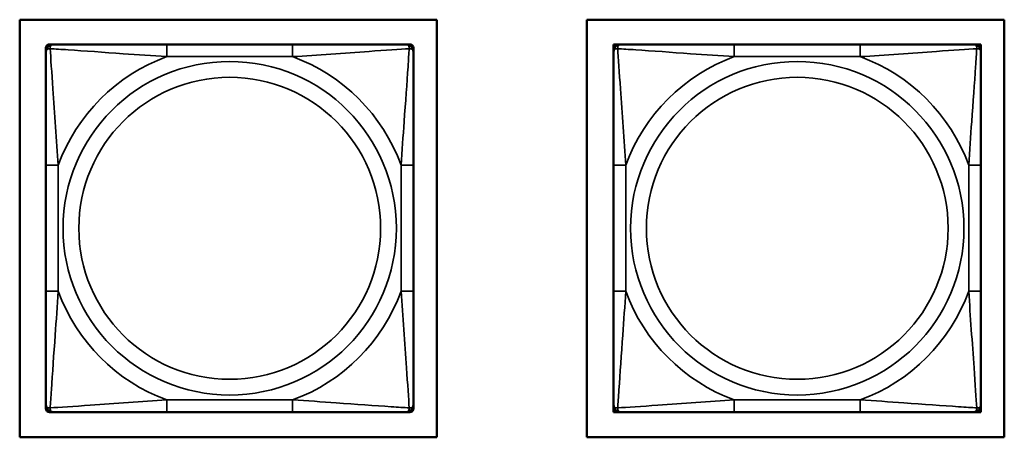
# Model space of a CAD drawing. Header units: inches. Extents: x 1.4 to 53.9, y 1.3 to 58.
# Tile 183 of 227: x 30.227 to 31.809, y 50.975 to 51.646. Entities that reach past the tile are written whole.
import ezdxf

# ---------------------------------------------------------------- set-up
doc = ezdxf.new("R2010")
doc.units = ezdxf.units.IN
doc.header["$MEASUREMENT"] = 0
doc.layers.add('Visible (ANSI)', color=7, linetype='Continuous', lineweight=50)
doc.layers.add('Visible Narrow (ANSI)', color=7, linetype='Continuous', lineweight=35)

msp = doc.modelspace()

# ---------------------------------------------------------------- linework, layer by layer
at = {"layer": 'Visible (ANSI)'}
for p, q in [((30.2271, 50.9754), (30.2271, 51.6459)), ((30.2271, 51.6459), (30.8976, 51.6459)), ((30.8976, 51.6459), (30.8976, 50.9754)), ((31.1386, 51.6459), (31.8092, 51.6459)), ((31.1386, 50.9754), (31.1386, 51.6459)), ((31.8092, 51.6459), (31.8092, 50.9754)), ((30.2692, 51.5945), (30.2692, 51.6004)), ((30.2751, 51.6063), (30.281, 51.6063)), ((30.6656, 51.6063), (30.4633, 51.6063)), ((30.8479, 51.6063), (30.8538, 51.6063)), ((30.8597, 51.6004), (30.8597, 51.5945)), ((31.1812, 51.6063), (31.1871, 51.6063)), ((31.1812, 51.6004), (31.1812, 51.6063)), ((31.1812, 51.5945), (31.1812, 51.6004)), ((31.1871, 51.6063), (31.193, 51.6063)), ((31.5776, 51.6063), (31.3753, 51.6063)), ((31.7599, 51.6063), (31.7658, 51.6063)), ((31.7658, 51.6063), (31.7717, 51.6063)), ((31.7717, 51.6063), (31.7717, 51.6004)), ((31.7717, 51.6004), (31.7717, 51.5945)), ((30.2692, 51.4121), (30.2692, 51.2098)), ((30.8597, 51.2098), (30.8597, 51.4121)), ((31.1812, 51.4121), (31.1812, 51.2098)), ((31.7717, 51.2098), (31.7717, 51.4121)), ((30.2692, 51.0216), (30.2692, 51.0275)), ((30.8597, 51.0275), (30.8597, 51.0216)), ((31.1812, 51.0216), (31.1812, 51.0275)), ((31.7717, 51.0275), (31.7717, 51.0216)), ((30.281, 51.0157), (30.2751, 51.0157)), ((30.4633, 51.0157), (30.6656, 51.0157)), ((30.8538, 51.0157), (30.8479, 51.0157)), ((31.1812, 51.0157), (31.1812, 51.0216)), ((31.1871, 51.0157), (31.1812, 51.0157)), ((31.193, 51.0157), (31.1871, 51.0157)), ((31.3753, 51.0157), (31.5776, 51.0157)), ((31.7658, 51.0157), (31.7599, 51.0157)), ((31.7717, 51.0157), (31.7658, 51.0157)), ((31.7717, 51.0216), (31.7717, 51.0157)), ((30.8976, 50.9754), (30.2271, 50.9754)), ((31.8092, 50.9754), (31.1386, 50.9754))]:
    msp.add_line(p, q, dxfattribs=at)
for centre, radius, start, end in [((30.2751, 51.6004), 0.00591, 90, 180), ((30.281, 51.5945), 0.0118, 90, 180), ((30.8479, 51.5945), 0.0118, 0, 90), ((30.8538, 51.6004), 0.00591, 0, 90), ((31.1871, 51.6004), 0.00591, 90, 180), ((31.193, 51.5945), 0.0118, 90, 180), ((31.7599, 51.5945), 0.0118, 0, 90), ((31.7658, 51.6004), 0.00591, 0, 90), ((30.281, 51.0275), 0.0118, 180, 270), ((30.8479, 51.0275), 0.0118, 270, 0), ((31.193, 51.0275), 0.0118, 180, 270), ((31.7599, 51.0275), 0.0118, 270, 0), ((30.2751, 51.0216), 0.00591, 180, 270), ((30.8538, 51.0216), 0.00591, 270, 0), ((31.1871, 51.0216), 0.00591, 180, 270), ((31.7658, 51.0216), 0.00591, 270, 0)]:
    msp.add_arc(centre, radius, start, end, dxfattribs=at)
for points, knots in [([(30.2692, 51.5945), (30.2692, 51.5887), (30.2692, 51.5762), (30.2692, 51.561), (30.2692, 51.5376), (30.2692, 51.5085), (30.2692, 51.4794), (30.2692, 51.4572), (30.2692, 51.4345), (30.2692, 51.4121)], [-0.7968224, -0.7968224, -0.7968224, -0.7968224, -0.6514613, -0.6514613, -0.6514613, -0.427691, -0.427691, -0.427691, -0.2569517, -0.2569517, -0.2569517, -0.2569517]), ([(30.4633, 51.6063), (30.4397, 51.6063), (30.4157, 51.6063), (30.3923, 51.6063), (30.3616, 51.6063), (30.3308, 51.6063), (30.3075, 51.6063), (30.2955, 51.6063), (30.2859, 51.6063), (30.281, 51.6063)], [0.2569537, 0.2569537, 0.2569537, 0.2569537, 0.4371919, 0.4371919, 0.4371919, 0.6739428, 0.6739428, 0.6739428, 0.7963818, 0.7963818, 0.7963818, 0.7963818]), ([(30.8479, 51.6063), (30.8422, 51.6063), (30.8297, 51.6063), (30.8145, 51.6063), (30.7911, 51.6063), (30.7619, 51.6063), (30.7329, 51.6063), (30.7107, 51.6063), (30.688, 51.6063), (30.6656, 51.6063)], [-0.7968224, -0.7968224, -0.7968224, -0.7968224, -0.6514613, -0.6514613, -0.6514613, -0.427691, -0.427691, -0.427691, -0.2569517, -0.2569517, -0.2569517, -0.2569517]), ([(30.8597, 51.4121), (30.8597, 51.4358), (30.8597, 51.4598), (30.8597, 51.4831), (30.8597, 51.5138), (30.8597, 51.5447), (30.8597, 51.5679), (30.8597, 51.58), (30.8597, 51.5896), (30.8597, 51.5945)], [0.2569537, 0.2569537, 0.2569537, 0.2569537, 0.4371919, 0.4371919, 0.4371919, 0.6739428, 0.6739428, 0.6739428, 0.7963818, 0.7963818, 0.7963818, 0.7963818]), ([(31.1812, 51.5945), (31.1812, 51.5887), (31.1812, 51.5762), (31.1812, 51.561), (31.1812, 51.5376), (31.1812, 51.5085), (31.1812, 51.4794), (31.1812, 51.4572), (31.1812, 51.4345), (31.1812, 51.4121)], [-0.7968224, -0.7968224, -0.7968224, -0.7968224, -0.6514613, -0.6514613, -0.6514613, -0.427691, -0.427691, -0.427691, -0.2569517, -0.2569517, -0.2569517, -0.2569517]), ([(31.3753, 51.6063), (31.3517, 51.6063), (31.3277, 51.6063), (31.3043, 51.6063), (31.2736, 51.6063), (31.2428, 51.6063), (31.2195, 51.6063), (31.2075, 51.6063), (31.1979, 51.6063), (31.193, 51.6063)], [0.2569537, 0.2569537, 0.2569537, 0.2569537, 0.4371919, 0.4371919, 0.4371919, 0.6739428, 0.6739428, 0.6739428, 0.7963818, 0.7963818, 0.7963818, 0.7963818]), ([(31.7599, 51.6063), (31.7542, 51.6063), (31.7417, 51.6063), (31.7265, 51.6063), (31.7031, 51.6063), (31.6739, 51.6063), (31.6449, 51.6063), (31.6227, 51.6063), (31.6, 51.6063), (31.5776, 51.6063)], [-0.7968224, -0.7968224, -0.7968224, -0.7968224, -0.6514613, -0.6514613, -0.6514613, -0.427691, -0.427691, -0.427691, -0.2569517, -0.2569517, -0.2569517, -0.2569517]), ([(31.7717, 51.4121), (31.7717, 51.4358), (31.7717, 51.4598), (31.7717, 51.4831), (31.7717, 51.5138), (31.7717, 51.5447), (31.7717, 51.5679), (31.7717, 51.58), (31.7717, 51.5896), (31.7717, 51.5945)], [0.2569537, 0.2569537, 0.2569537, 0.2569537, 0.4371919, 0.4371919, 0.4371919, 0.6739428, 0.6739428, 0.6739428, 0.7963818, 0.7963818, 0.7963818, 0.7963818]), ([(30.2692, 51.2098), (30.2692, 51.1862), (30.2692, 51.1622), (30.2692, 51.1388), (30.2692, 51.1081), (30.2692, 51.0773), (30.2692, 51.054), (30.2692, 51.042), (30.2692, 51.0324), (30.2692, 51.0275)], [0.2569537, 0.2569537, 0.2569537, 0.2569537, 0.4371919, 0.4371919, 0.4371919, 0.6739428, 0.6739428, 0.6739428, 0.7963818, 0.7963818, 0.7963818, 0.7963818]), ([(30.8597, 51.0275), (30.8597, 51.0333), (30.8597, 51.0457), (30.8597, 51.061), (30.8597, 51.0844), (30.8597, 51.1135), (30.8597, 51.1426), (30.8597, 51.1648), (30.8597, 51.1874), (30.8597, 51.2098)], [-0.7968224, -0.7968224, -0.7968224, -0.7968224, -0.6514613, -0.6514613, -0.6514613, -0.427691, -0.427691, -0.427691, -0.2569517, -0.2569517, -0.2569517, -0.2569517]), ([(31.1812, 51.2098), (31.1812, 51.1862), (31.1812, 51.1622), (31.1812, 51.1388), (31.1812, 51.1081), (31.1812, 51.0773), (31.1812, 51.054), (31.1812, 51.042), (31.1812, 51.0324), (31.1812, 51.0275)], [0.2569537, 0.2569537, 0.2569537, 0.2569537, 0.4371919, 0.4371919, 0.4371919, 0.6739428, 0.6739428, 0.6739428, 0.7963818, 0.7963818, 0.7963818, 0.7963818]), ([(31.7717, 51.0275), (31.7717, 51.0333), (31.7717, 51.0457), (31.7717, 51.061), (31.7717, 51.0844), (31.7717, 51.1135), (31.7717, 51.1426), (31.7717, 51.1648), (31.7717, 51.1874), (31.7717, 51.2098)], [-0.7968224, -0.7968224, -0.7968224, -0.7968224, -0.6514613, -0.6514613, -0.6514613, -0.427691, -0.427691, -0.427691, -0.2569517, -0.2569517, -0.2569517, -0.2569517]), ([(30.281, 51.0157), (30.2867, 51.0157), (30.2992, 51.0157), (30.3144, 51.0157), (30.3379, 51.0157), (30.367, 51.0157), (30.3961, 51.0157), (30.4183, 51.0157), (30.4409, 51.0157), (30.4633, 51.0157)], [-0.7968224, -0.7968224, -0.7968224, -0.7968224, -0.6514613, -0.6514613, -0.6514613, -0.427691, -0.427691, -0.427691, -0.2569517, -0.2569517, -0.2569517, -0.2569517]), ([(30.6656, 51.0157), (30.6893, 51.0157), (30.7133, 51.0157), (30.7366, 51.0157), (30.7673, 51.0157), (30.7982, 51.0157), (30.8214, 51.0157), (30.8335, 51.0157), (30.8431, 51.0157), (30.8479, 51.0157)], [0.2569537, 0.2569537, 0.2569537, 0.2569537, 0.4371919, 0.4371919, 0.4371919, 0.6739428, 0.6739428, 0.6739428, 0.7963818, 0.7963818, 0.7963818, 0.7963818]), ([(31.193, 51.0157), (31.1987, 51.0157), (31.2112, 51.0157), (31.2264, 51.0157), (31.2499, 51.0157), (31.279, 51.0157), (31.3081, 51.0157), (31.3303, 51.0157), (31.3529, 51.0157), (31.3753, 51.0157)], [-0.7968224, -0.7968224, -0.7968224, -0.7968224, -0.6514613, -0.6514613, -0.6514613, -0.427691, -0.427691, -0.427691, -0.2569517, -0.2569517, -0.2569517, -0.2569517]), ([(31.5776, 51.0157), (31.6013, 51.0157), (31.6253, 51.0157), (31.6486, 51.0157), (31.6793, 51.0157), (31.7102, 51.0157), (31.7334, 51.0157), (31.7455, 51.0157), (31.7551, 51.0157), (31.7599, 51.0157)], [0.2569537, 0.2569537, 0.2569537, 0.2569537, 0.4371919, 0.4371919, 0.4371919, 0.6739428, 0.6739428, 0.6739428, 0.7963818, 0.7963818, 0.7963818, 0.7963818])]:
    msp.add_open_spline(points, degree=3, knots=knots, dxfattribs=at)
at = {"layer": 'Visible Narrow (ANSI)'}
for p, q in [((30.4633, 51.6063), (30.4633, 51.5866)), ((30.6656, 51.6063), (30.6656, 51.5866)), ((31.3753, 51.6063), (31.3753, 51.5866)), ((31.5776, 51.6063), (31.5776, 51.5866)), ((30.4633, 51.5866), (30.6656, 51.5866)), ((31.3753, 51.5866), (31.5776, 51.5866)), ((30.2692, 51.4121), (30.2889, 51.4121)), ((30.2889, 51.2098), (30.2889, 51.4121)), ((30.8401, 51.4121), (30.8401, 51.2098)), ((30.8597, 51.4121), (30.8401, 51.4121)), ((31.1812, 51.4121), (31.2009, 51.4121)), ((31.2009, 51.2098), (31.2009, 51.4121)), ((31.7521, 51.4121), (31.7521, 51.2098)), ((31.7717, 51.4121), (31.7521, 51.4121)), ((30.2692, 51.2098), (30.2889, 51.2098)), ((30.8597, 51.2098), (30.8401, 51.2098)), ((31.1812, 51.2098), (31.2009, 51.2098)), ((31.7717, 51.2098), (31.7521, 51.2098)), ((30.6656, 51.0354), (30.4633, 51.0354)), ((30.4633, 51.0157), (30.4633, 51.0354)), ((30.6656, 51.0157), (30.6656, 51.0354)), ((31.5776, 51.0354), (31.3753, 51.0354)), ((31.3753, 51.0157), (31.3753, 51.0354)), ((31.5776, 51.0157), (31.5776, 51.0354))]:
    msp.add_line(p, q, dxfattribs=at)
for centre, radius in [((30.5645, 51.311), 0.2678), ((31.4765, 51.311), 0.2678), ((30.5645, 51.311), 0.2424), ((31.4765, 51.311), 0.2424)]:
    msp.add_circle(centre, radius, dxfattribs=at)
for centre, start, end in [((30.5645, 51.311), 110.1547, 159.8453), ((30.5645, 51.311), 20.1547, 69.8453), ((31.4765, 51.311), 110.1547, 159.8453), ((31.4765, 51.311), 20.1547, 69.8453), ((30.5645, 51.311), 200.1547, 249.8453), ((30.5645, 51.311), 290.1547, 339.8453), ((31.4765, 51.311), 200.1547, 249.8453), ((31.4765, 51.311), 290.1547, 339.8453)]:
    msp.add_arc(centre, 0.2936, start, end, dxfattribs=at)
for points, knots in [([(30.2692, 51.5945), (30.2692, 51.595), (30.2693, 51.5955), (30.2695, 51.5964), (30.2697, 51.5968), (30.2701, 51.5973), (30.2702, 51.5975), (30.2706, 51.5979), (30.2707, 51.598), (30.2711, 51.5983), (30.2714, 51.5985), (30.2723, 51.5989), (30.273, 51.5991), (30.2744, 51.5994), (30.2752, 51.5994), (30.276, 51.5994)], [-0.0532704, -0.0532704, -0.0532704, -0.0532704, -0.04377373, -0.04377373, -0.03521335, -0.03521335, -0.02986312, -0.02986312, -0.02651922, -0.02651922, -0.01983142, -0.01983142, -0.00913095, -0.00913095, 0.00023197, 0.00023197, 0.00023197, 0.00023197]), ([(30.276, 51.5994), (30.276, 51.6002), (30.2761, 51.601), (30.2763, 51.6024), (30.2765, 51.6031), (30.2769, 51.604), (30.2771, 51.6043), (30.2775, 51.6048), (30.2776, 51.6049), (30.2779, 51.6052), (30.2781, 51.6054), (30.2787, 51.6058), (30.2791, 51.6059), (30.28, 51.6062), (30.2805, 51.6063), (30.281, 51.6063)], [-0.00023197, -0.00023197, -0.00023197, -0.00023197, 0.00913095, 0.00913095, 0.01983142, 0.01983142, 0.02651922, 0.02651922, 0.02986312, 0.02986312, 0.03521335, 0.03521335, 0.04377373, 0.04377373, 0.0532704, 0.0532704, 0.0532704, 0.0532704]), ([(30.276, 51.5994), (30.2837, 51.5989), (30.2937, 51.5983), (30.3307, 51.5958), (30.3625, 51.5935), (30.4167, 51.5896), (30.4399, 51.588), (30.4633, 51.5866)], [-0.7478145, -0.7478145, -0.7478145, -0.7478145, -0.6493253, -0.6493253, -0.427691, -0.427691, -0.2569537, -0.2569537, -0.2569537, -0.2569537]), ([(30.2889, 51.4121), (30.2865, 51.4526), (30.2832, 51.495), (30.2786, 51.5606), (30.277, 51.5851), (30.276, 51.5994)], [0.2569517, 0.2569517, 0.2569517, 0.2569517, 0.5559983, 0.5559983, 0.7482818, 0.7482818, 0.7482818, 0.7482818]), ([(30.6656, 51.5866), (30.7061, 51.589), (30.7485, 51.5923), (30.8141, 51.5969), (30.8385, 51.5985), (30.8529, 51.5994)], [0.2569517, 0.2569517, 0.2569517, 0.2569517, 0.5559983, 0.5559983, 0.7482818, 0.7482818, 0.7482818, 0.7482818]), ([(30.8529, 51.5994), (30.8524, 51.5918), (30.8518, 51.5817), (30.8493, 51.5447), (30.847, 51.513), (30.8431, 51.4587), (30.8415, 51.4355), (30.8401, 51.4121)], [-0.7478145, -0.7478145, -0.7478145, -0.7478145, -0.6493253, -0.6493253, -0.427691, -0.427691, -0.2569537, -0.2569537, -0.2569537, -0.2569537]), ([(30.8479, 51.6063), (30.8485, 51.6063), (30.849, 51.6062), (30.8499, 51.6059), (30.8502, 51.6058), (30.8508, 51.6054), (30.851, 51.6052), (30.8513, 51.6049), (30.8515, 51.6048), (30.8518, 51.6043), (30.852, 51.604), (30.8524, 51.6031), (30.8526, 51.6024), (30.8529, 51.601), (30.8529, 51.6002), (30.8529, 51.5994)], [-0.0532704, -0.0532704, -0.0532704, -0.0532704, -0.04377373, -0.04377373, -0.03521335, -0.03521335, -0.02986312, -0.02986312, -0.02651922, -0.02651922, -0.01983142, -0.01983142, -0.00913095, -0.00913095, 0.00023197, 0.00023197, 0.00023197, 0.00023197]), ([(30.8529, 51.5994), (30.8537, 51.5994), (30.8545, 51.5994), (30.8559, 51.5991), (30.8566, 51.5989), (30.8575, 51.5985), (30.8578, 51.5983), (30.8582, 51.598), (30.8584, 51.5979), (30.8587, 51.5975), (30.8589, 51.5973), (30.8592, 51.5968), (30.8594, 51.5964), (30.8597, 51.5955), (30.8597, 51.595), (30.8597, 51.5945)], [-0.00023197, -0.00023197, -0.00023197, -0.00023197, 0.00913095, 0.00913095, 0.01983142, 0.01983142, 0.02651922, 0.02651922, 0.02986312, 0.02986312, 0.03521335, 0.03521335, 0.04377373, 0.04377373, 0.0532704, 0.0532704, 0.0532704, 0.0532704]), ([(31.1812, 51.5945), (31.1812, 51.595), (31.1813, 51.5955), (31.1815, 51.5964), (31.1817, 51.5968), (31.1821, 51.5973), (31.1822, 51.5975), (31.1826, 51.5979), (31.1827, 51.598), (31.1831, 51.5983), (31.1834, 51.5985), (31.1843, 51.5989), (31.185, 51.5991), (31.1864, 51.5994), (31.1872, 51.5994), (31.188, 51.5994)], [-0.0532704, -0.0532704, -0.0532704, -0.0532704, -0.04377373, -0.04377373, -0.03521335, -0.03521335, -0.02986312, -0.02986312, -0.02651922, -0.02651922, -0.01983142, -0.01983142, -0.00913095, -0.00913095, 0.00023197, 0.00023197, 0.00023197, 0.00023197]), ([(31.188, 51.5994), (31.188, 51.6002), (31.1881, 51.601), (31.1883, 51.6024), (31.1885, 51.6031), (31.1889, 51.604), (31.1891, 51.6043), (31.1895, 51.6048), (31.1896, 51.6049), (31.1899, 51.6052), (31.1901, 51.6054), (31.1907, 51.6058), (31.1911, 51.6059), (31.192, 51.6062), (31.1925, 51.6063), (31.193, 51.6063)], [-0.00023197, -0.00023197, -0.00023197, -0.00023197, 0.00913095, 0.00913095, 0.01983142, 0.01983142, 0.02651922, 0.02651922, 0.02986312, 0.02986312, 0.03521335, 0.03521335, 0.04377373, 0.04377373, 0.0532704, 0.0532704, 0.0532704, 0.0532704]), ([(31.188, 51.5994), (31.1957, 51.5989), (31.2057, 51.5983), (31.2427, 51.5958), (31.2745, 51.5935), (31.3287, 51.5896), (31.3519, 51.588), (31.3753, 51.5866)], [-0.7478145, -0.7478145, -0.7478145, -0.7478145, -0.6493253, -0.6493253, -0.427691, -0.427691, -0.2569537, -0.2569537, -0.2569537, -0.2569537]), ([(31.2009, 51.4121), (31.1985, 51.4526), (31.1952, 51.495), (31.1906, 51.5606), (31.189, 51.5851), (31.188, 51.5994)], [0.2569517, 0.2569517, 0.2569517, 0.2569517, 0.5559983, 0.5559983, 0.7482818, 0.7482818, 0.7482818, 0.7482818]), ([(31.5776, 51.5866), (31.6181, 51.589), (31.6605, 51.5923), (31.7261, 51.5969), (31.7505, 51.5985), (31.7649, 51.5994)], [0.2569517, 0.2569517, 0.2569517, 0.2569517, 0.5559983, 0.5559983, 0.7482818, 0.7482818, 0.7482818, 0.7482818]), ([(31.7649, 51.5994), (31.7644, 51.5918), (31.7638, 51.5817), (31.7613, 51.5447), (31.759, 51.513), (31.7551, 51.4587), (31.7535, 51.4355), (31.7521, 51.4121)], [-0.7478145, -0.7478145, -0.7478145, -0.7478145, -0.6493253, -0.6493253, -0.427691, -0.427691, -0.2569537, -0.2569537, -0.2569537, -0.2569537]), ([(31.7599, 51.6063), (31.7605, 51.6063), (31.761, 51.6062), (31.7619, 51.6059), (31.7622, 51.6058), (31.7628, 51.6054), (31.763, 51.6052), (31.7633, 51.6049), (31.7635, 51.6048), (31.7638, 51.6043), (31.764, 51.604), (31.7644, 51.6031), (31.7646, 51.6024), (31.7649, 51.601), (31.7649, 51.6002), (31.7649, 51.5994)], [-0.0532704, -0.0532704, -0.0532704, -0.0532704, -0.04377373, -0.04377373, -0.03521335, -0.03521335, -0.02986312, -0.02986312, -0.02651922, -0.02651922, -0.01983142, -0.01983142, -0.00913095, -0.00913095, 0.00023197, 0.00023197, 0.00023197, 0.00023197]), ([(31.7649, 51.5994), (31.7657, 51.5994), (31.7665, 51.5994), (31.7679, 51.5991), (31.7686, 51.5989), (31.7695, 51.5985), (31.7698, 51.5983), (31.7702, 51.598), (31.7704, 51.5979), (31.7707, 51.5975), (31.7709, 51.5973), (31.7712, 51.5968), (31.7714, 51.5964), (31.7717, 51.5955), (31.7717, 51.595), (31.7717, 51.5945)], [-0.00023197, -0.00023197, -0.00023197, -0.00023197, 0.00913095, 0.00913095, 0.01983142, 0.01983142, 0.02651922, 0.02651922, 0.02986312, 0.02986312, 0.03521335, 0.03521335, 0.04377373, 0.04377373, 0.0532704, 0.0532704, 0.0532704, 0.0532704]), ([(30.276, 51.0226), (30.2765, 51.0302), (30.2772, 51.0402), (30.2797, 51.0773), (30.2819, 51.109), (30.2858, 51.1632), (30.2875, 51.1865), (30.2889, 51.2098)], [-0.7478145, -0.7478145, -0.7478145, -0.7478145, -0.6493253, -0.6493253, -0.427691, -0.427691, -0.2569537, -0.2569537, -0.2569537, -0.2569537]), ([(30.8401, 51.2098), (30.8425, 51.1694), (30.8457, 51.127), (30.8504, 51.0613), (30.852, 51.0369), (30.8529, 51.0226)], [0.2569517, 0.2569517, 0.2569517, 0.2569517, 0.5559983, 0.5559983, 0.7482818, 0.7482818, 0.7482818, 0.7482818]), ([(31.188, 51.0226), (31.1885, 51.0302), (31.1892, 51.0402), (31.1917, 51.0773), (31.1939, 51.109), (31.1978, 51.1632), (31.1995, 51.1865), (31.2009, 51.2098)], [-0.7478145, -0.7478145, -0.7478145, -0.7478145, -0.6493253, -0.6493253, -0.427691, -0.427691, -0.2569537, -0.2569537, -0.2569537, -0.2569537]), ([(31.7521, 51.2098), (31.7545, 51.1694), (31.7577, 51.127), (31.7624, 51.0613), (31.764, 51.0369), (31.7649, 51.0226)], [0.2569517, 0.2569517, 0.2569517, 0.2569517, 0.5559983, 0.5559983, 0.7482818, 0.7482818, 0.7482818, 0.7482818]), ([(30.276, 51.0226), (30.2752, 51.0225), (30.2744, 51.0226), (30.273, 51.0228), (30.2723, 51.023), (30.2714, 51.0235), (30.2711, 51.0237), (30.2707, 51.024), (30.2706, 51.0241), (30.2702, 51.0244), (30.2701, 51.0246), (30.2697, 51.0252), (30.2695, 51.0256), (30.2693, 51.0265), (30.2692, 51.027), (30.2692, 51.0275)], [-0.00023197, -0.00023197, -0.00023197, -0.00023197, 0.00913095, 0.00913095, 0.01983142, 0.01983142, 0.02651922, 0.02651922, 0.02986312, 0.02986312, 0.03521335, 0.03521335, 0.04377373, 0.04377373, 0.0532704, 0.0532704, 0.0532704, 0.0532704]), ([(30.4633, 51.0354), (30.4228, 51.033), (30.3805, 51.0297), (30.3148, 51.0251), (30.2904, 51.0235), (30.276, 51.0226)], [0.2569517, 0.2569517, 0.2569517, 0.2569517, 0.5559983, 0.5559983, 0.7482818, 0.7482818, 0.7482818, 0.7482818]), ([(30.8529, 51.0226), (30.8452, 51.0231), (30.8352, 51.0237), (30.7982, 51.0262), (30.7665, 51.0285), (30.7122, 51.0324), (30.689, 51.034), (30.6656, 51.0354)], [-0.7478145, -0.7478145, -0.7478145, -0.7478145, -0.6493253, -0.6493253, -0.427691, -0.427691, -0.2569537, -0.2569537, -0.2569537, -0.2569537]), ([(30.8597, 51.0275), (30.8597, 51.027), (30.8597, 51.0265), (30.8594, 51.0256), (30.8592, 51.0252), (30.8589, 51.0246), (30.8587, 51.0244), (30.8584, 51.0241), (30.8582, 51.024), (30.8578, 51.0237), (30.8575, 51.0235), (30.8566, 51.023), (30.8559, 51.0228), (30.8545, 51.0226), (30.8537, 51.0225), (30.8529, 51.0226)], [-0.0532704, -0.0532704, -0.0532704, -0.0532704, -0.04377373, -0.04377373, -0.03521335, -0.03521335, -0.02986312, -0.02986312, -0.02651922, -0.02651922, -0.01983142, -0.01983142, -0.00913095, -0.00913095, 0.00023197, 0.00023197, 0.00023197, 0.00023197]), ([(31.188, 51.0226), (31.1872, 51.0225), (31.1864, 51.0226), (31.185, 51.0228), (31.1843, 51.023), (31.1834, 51.0235), (31.1831, 51.0237), (31.1827, 51.024), (31.1826, 51.0241), (31.1822, 51.0244), (31.1821, 51.0246), (31.1817, 51.0252), (31.1815, 51.0256), (31.1813, 51.0265), (31.1812, 51.027), (31.1812, 51.0275)], [-0.00023197, -0.00023197, -0.00023197, -0.00023197, 0.00913095, 0.00913095, 0.01983142, 0.01983142, 0.02651922, 0.02651922, 0.02986312, 0.02986312, 0.03521335, 0.03521335, 0.04377373, 0.04377373, 0.0532704, 0.0532704, 0.0532704, 0.0532704]), ([(31.3753, 51.0354), (31.3348, 51.033), (31.2925, 51.0297), (31.2268, 51.0251), (31.2024, 51.0235), (31.188, 51.0226)], [0.2569517, 0.2569517, 0.2569517, 0.2569517, 0.5559983, 0.5559983, 0.7482818, 0.7482818, 0.7482818, 0.7482818]), ([(31.7649, 51.0226), (31.7572, 51.0231), (31.7472, 51.0237), (31.7102, 51.0262), (31.6785, 51.0285), (31.6242, 51.0324), (31.601, 51.034), (31.5776, 51.0354)], [-0.7478145, -0.7478145, -0.7478145, -0.7478145, -0.6493253, -0.6493253, -0.427691, -0.427691, -0.2569537, -0.2569537, -0.2569537, -0.2569537]), ([(31.7717, 51.0275), (31.7717, 51.027), (31.7717, 51.0265), (31.7714, 51.0256), (31.7712, 51.0252), (31.7709, 51.0246), (31.7707, 51.0244), (31.7704, 51.0241), (31.7702, 51.024), (31.7698, 51.0237), (31.7695, 51.0235), (31.7686, 51.023), (31.7679, 51.0228), (31.7665, 51.0226), (31.7657, 51.0225), (31.7649, 51.0226)], [-0.0532704, -0.0532704, -0.0532704, -0.0532704, -0.04377373, -0.04377373, -0.03521335, -0.03521335, -0.02986312, -0.02986312, -0.02651922, -0.02651922, -0.01983142, -0.01983142, -0.00913095, -0.00913095, 0.00023197, 0.00023197, 0.00023197, 0.00023197]), ([(30.281, 51.0157), (30.2805, 51.0157), (30.28, 51.0158), (30.2791, 51.016), (30.2787, 51.0162), (30.2781, 51.0166), (30.2779, 51.0168), (30.2776, 51.0171), (30.2775, 51.0172), (30.2771, 51.0176), (30.2769, 51.0179), (30.2765, 51.0189), (30.2763, 51.0195), (30.2761, 51.021), (30.276, 51.0217), (30.276, 51.0226)], [-0.0532704, -0.0532704, -0.0532704, -0.0532704, -0.04377373, -0.04377373, -0.03521335, -0.03521335, -0.02986312, -0.02986312, -0.02651922, -0.02651922, -0.01983142, -0.01983142, -0.00913095, -0.00913095, 0.00023197, 0.00023197, 0.00023197, 0.00023197]), ([(30.8529, 51.0226), (30.8529, 51.0217), (30.8529, 51.021), (30.8526, 51.0195), (30.8524, 51.0189), (30.852, 51.0179), (30.8518, 51.0176), (30.8515, 51.0172), (30.8513, 51.0171), (30.851, 51.0168), (30.8508, 51.0166), (30.8502, 51.0162), (30.8499, 51.016), (30.849, 51.0158), (30.8485, 51.0157), (30.8479, 51.0157)], [-0.00023197, -0.00023197, -0.00023197, -0.00023197, 0.00913095, 0.00913095, 0.01983142, 0.01983142, 0.02651922, 0.02651922, 0.02986312, 0.02986312, 0.03521335, 0.03521335, 0.04377373, 0.04377373, 0.0532704, 0.0532704, 0.0532704, 0.0532704]), ([(31.193, 51.0157), (31.1925, 51.0157), (31.192, 51.0158), (31.1911, 51.016), (31.1907, 51.0162), (31.1901, 51.0166), (31.1899, 51.0168), (31.1896, 51.0171), (31.1895, 51.0172), (31.1891, 51.0176), (31.1889, 51.0179), (31.1885, 51.0189), (31.1883, 51.0195), (31.1881, 51.021), (31.188, 51.0217), (31.188, 51.0226)], [-0.0532704, -0.0532704, -0.0532704, -0.0532704, -0.04377373, -0.04377373, -0.03521335, -0.03521335, -0.02986312, -0.02986312, -0.02651922, -0.02651922, -0.01983142, -0.01983142, -0.00913095, -0.00913095, 0.00023197, 0.00023197, 0.00023197, 0.00023197]), ([(31.7649, 51.0226), (31.7649, 51.0217), (31.7649, 51.021), (31.7646, 51.0195), (31.7644, 51.0189), (31.764, 51.0179), (31.7638, 51.0176), (31.7635, 51.0172), (31.7633, 51.0171), (31.763, 51.0168), (31.7628, 51.0166), (31.7622, 51.0162), (31.7619, 51.016), (31.761, 51.0158), (31.7605, 51.0157), (31.7599, 51.0157)], [-0.00023197, -0.00023197, -0.00023197, -0.00023197, 0.00913095, 0.00913095, 0.01983142, 0.01983142, 0.02651922, 0.02651922, 0.02986312, 0.02986312, 0.03521335, 0.03521335, 0.04377373, 0.04377373, 0.0532704, 0.0532704, 0.0532704, 0.0532704])]:
    msp.add_open_spline(points, degree=3, knots=knots, dxfattribs=at)

doc.saveas('drawing.dxf')
